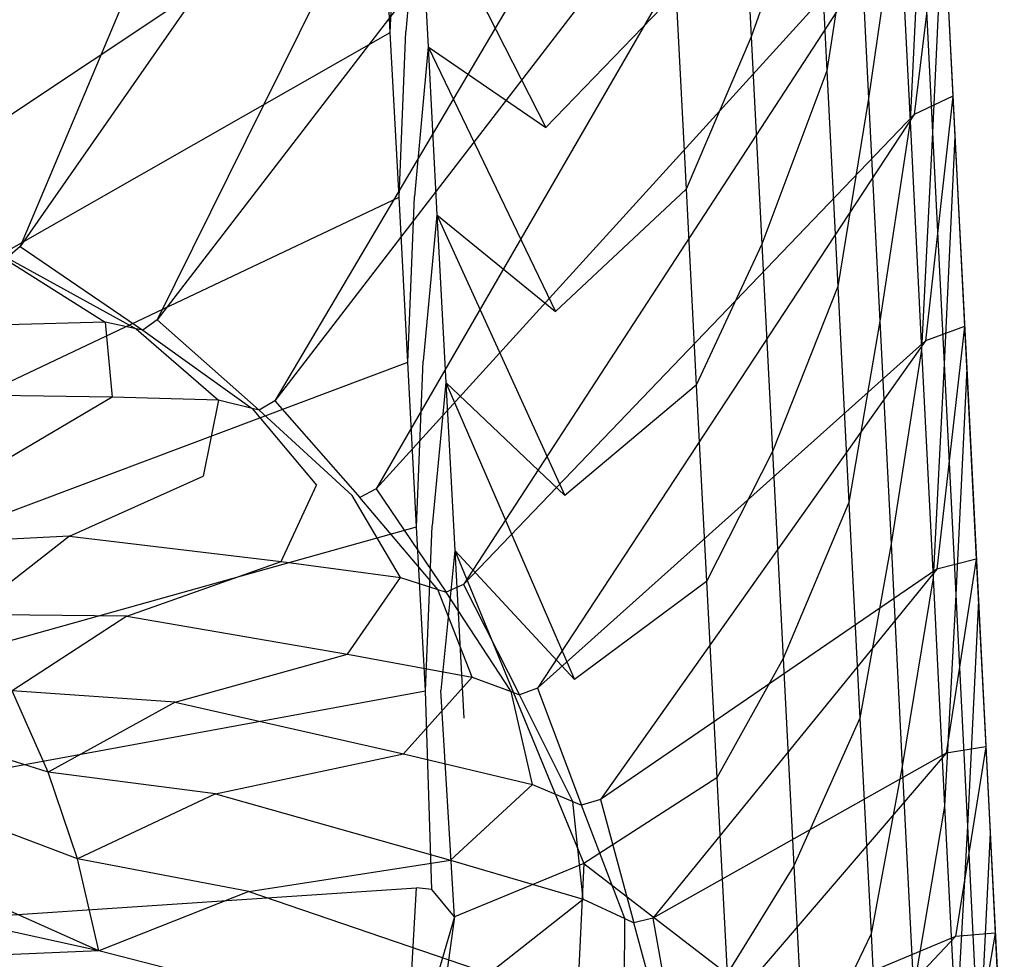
# Model space of a CAD drawing. Extents: x 0 to 0.55, y -0.45 to 0.
# Tile 32 of 33: x 0.43 to 0.549, y -0.212 to -0.099. Entities that reach past the tile are written whole.
import ezdxf

# ---------------------------------------------------------------- set-up
doc = ezdxf.new("R2010")
doc.units = 0
doc.layers.add('L0_WT_516055_0___REPLACEMTFOREM', color=7, linetype='CONTINUOUS')

msp = doc.modelspace()

# ---------------------------------------------------------------- linework, layer by layer
at = {"layer": 'L0_WT_516055_0___REPLACEMTFOREM', "color": 8}
for points, invisible_edges in [([(0.468823, -0.002028, 0.01), (0.272533, -0.183989, 0.01), (0.081177, -0.002028, 0.01), (0.468823, -0.002028, 0.01)], 13), ([(0.272533, -0.183989, 0.01), (0.468823, -0.002028, 0.01), (0.277467, -0.183989, 0.01), (0.272533, -0.183989, 0.01)], 14), ([(0.468823, -0.002028, 0.01), (0.280666, -0.184339, 0.01), (0.277467, -0.183989, 0.01), (0.468823, -0.002028, 0.01)], 13), ([(0.280666, -0.184339, 0.01), (0.468823, -0.002028, 0.01), (0.468879, -0.003506, 0.01), (0.280666, -0.184339, 0.01)], 14), ([(0.468879, -0.003506, 0.01), (0.283832, -0.185066, 0.01), (0.280666, -0.184339, 0.01), (0.468879, -0.003506, 0.01)], 13), ([(0.283832, -0.185066, 0.01), (0.468879, -0.003506, 0.01), (0.469329, -0.01551, 0.01), (0.283832, -0.185066, 0.01)], 14), ([(0.469329, -0.01551, 0.01), (0.286879, -0.18611, 0.01), (0.283832, -0.185066, 0.01), (0.469329, -0.01551, 0.01)], 13), ([(0.286879, -0.18611, 0.01), (0.469329, -0.01551, 0.01), (0.469441, -0.018478, 0.01), (0.286879, -0.18611, 0.01)], 14), ([(0.469441, -0.018478, 0.01), (0.289792, -0.187484, 0.01), (0.286879, -0.18611, 0.01), (0.469441, -0.018478, 0.01)], 13), ([(0.289792, -0.187484, 0.01), (0.469441, -0.018478, 0.01), (0.470502, -0.020635, 0.01), (0.289792, -0.187484, 0.01)], 14), ([(0.470502, -0.020635, 0.01), (0.292578, -0.189218, 0.01), (0.289792, -0.187484, 0.01), (0.470502, -0.020635, 0.01)], 13), ([(0.292578, -0.189218, 0.01), (0.470502, -0.020635, 0.01), (0.471563, -0.040521, 0.01), (0.292578, -0.189218, 0.01)], 14), ([(0.410769, -0.118423, 0.181068), (0.442683, -0.022493, 0.181068), (0.388478, -0.112516, 0.181068), (0.410769, -0.118423, 0.181068)], 13), ([(0.411517, -0.022493, 0.181068), (0.388478, -0.112516, 0.181068), (0.442683, -0.022493, 0.181068), (0.411517, -0.022493, 0.181068)], 14), ([(0.430044, -0.126002, 0.181068), (0.473746, -0.022493, 0.181068), (0.410769, -0.118423, 0.181068), (0.430044, -0.126002, 0.181068)], 13), ([(0.442683, -0.022493, 0.181068), (0.410769, -0.118423, 0.181068), (0.473746, -0.022493, 0.181068), (0.442683, -0.022493, 0.181068)], 14), ([(0.446578, -0.134829, 0.181068), (0.50228, -0.022493, 0.181068), (0.430044, -0.126002, 0.181068), (0.446578, -0.134829, 0.181068)], 13), ([(0.473746, -0.022493, 0.181068), (0.430044, -0.126002, 0.181068), (0.50228, -0.022493, 0.181068), (0.473746, -0.022493, 0.181068)], 14), ([(0.50228, -0.022493, 0.181068), (0.446578, -0.134829, 0.181068), (0.532677, -0.02305, 0.181068), (0.50228, -0.022493, 0.181068)], 10), ([(0.460788, -0.144605, 0.181068), (0.532677, -0.02305, 0.181068), (0.446578, -0.134829, 0.181068), (0.460788, -0.144605, 0.181068)], 13), ([(0.532677, -0.02305, 0.181068), (0.460788, -0.144605, 0.181068), (0.534857, -0.048402, 0.181068), (0.532677, -0.02305, 0.181068)], 14), ([(0.471563, -0.040521, 0.01), (0.295164, -0.191252, 0.01), (0.292578, -0.189218, 0.01), (0.471563, -0.040521, 0.01)], 13), ([(0.295164, -0.191252, 0.01), (0.471563, -0.040521, 0.01), (0.472623, -0.060406, 0.01), (0.295164, -0.191252, 0.01)], 14), ([(0.47304, -0.155245, 0.181068), (0.534857, -0.048402, 0.181068), (0.460788, -0.144605, 0.181068), (0.47304, -0.155245, 0.181068)], 13), ([(0.534857, -0.048402, 0.181068), (0.47304, -0.155245, 0.181068), (0.536717, -0.085193, 0.181068), (0.534857, -0.048402, 0.181068)], 14), ([(0.472623, -0.060406, 0.01), (0.297517, -0.193561, 0.01), (0.295164, -0.191252, 0.01), (0.472623, -0.060406, 0.01)], 13), ([(0.297517, -0.193561, 0.01), (0.472623, -0.060406, 0.01), (0.473684, -0.080292, 0.01), (0.297517, -0.193561, 0.01)], 14), ([(0.509215, -0.095376, 0.046), (0.517044, -0.07568, 0.064), (0.51833, -0.100696, 0.064), (0.509215, -0.095376, 0.046)], 13), ([(0.526111, -0.078758, 0.082), (0.51833, -0.100696, 0.064), (0.517044, -0.07568, 0.064), (0.526111, -0.078758, 0.082)], 14), ([(0.51833, -0.100696, 0.064), (0.526111, -0.078758, 0.082), (0.527446, -0.1048, 0.082), (0.51833, -0.100696, 0.064)], 13), ([(0.531114, -0.081267, 0.1), (0.527446, -0.1048, 0.082), (0.526111, -0.078758, 0.082), (0.531114, -0.081267, 0.1)], 14), ([(0.5415, -0.084687, 0.154), (0.541206, -0.078883, 0.177241), (0.542506, -0.104588, 0.177241), (0.5415, -0.084687, 0.154)], 13), ([(0.541391, -0.08254, 0.181068), (0.542506, -0.104588, 0.177241), (0.541206, -0.078883, 0.177241), (0.541391, -0.08254, 0.181068)], 14), ([(0.473684, -0.080292, 0.01), (0.299609, -0.196121, 0.01), (0.297517, -0.193561, 0.01), (0.473684, -0.080292, 0.01)], 13), ([(0.299609, -0.196121, 0.01), (0.473684, -0.080292, 0.01), (0.474744, -0.100177, 0.01), (0.299609, -0.196121, 0.01)], 14), ([(0.475548, -0.080174, 0.01), (0.474744, -0.100177, 0.01), (0.473684, -0.080292, 0.01), (0.475548, -0.080174, 0.01)], 13), ([(0.474744, -0.100177, 0.01), (0.475548, -0.080174, 0.01), (0.476609, -0.10006, 0.01), (0.474744, -0.100177, 0.01)], 14), ([(0.478229, -0.081651, 0.012866), (0.476609, -0.10006, 0.01), (0.475548, -0.080174, 0.01), (0.478229, -0.081651, 0.012866)], 14), ([(0.476609, -0.10006, 0.01), (0.478229, -0.081651, 0.012866), (0.479303, -0.101905, 0.012866), (0.476609, -0.10006, 0.01)], 13), ([(0.478229, -0.081651, 0.012866), (0.493531, -0.111651, 0.028), (0.479303, -0.101905, 0.012866), (0.478229, -0.081651, 0.012866)], 14), ([(0.478229, -0.081651, 0.012866), (0.492382, -0.089447, 0.028), (0.493531, -0.111651, 0.028), (0.478229, -0.081651, 0.012866)], 14), ([(0.527446, -0.1048, 0.082), (0.531114, -0.081267, 0.1), (0.532476, -0.108145, 0.1), (0.527446, -0.1048, 0.082)], 13), ([(0.536118, -0.083319, 0.118), (0.532476, -0.108145, 0.1), (0.531114, -0.081267, 0.1), (0.536118, -0.083319, 0.118)], 14), ([(0.537975, -0.110065, 0.181068), (0.541391, -0.08254, 0.181068), (0.536717, -0.085193, 0.181068), (0.537975, -0.110065, 0.181068)], 13), ([(0.541391, -0.08254, 0.181068), (0.537975, -0.110065, 0.181068), (0.542672, -0.107865, 0.181068), (0.541391, -0.08254, 0.181068)], 14), ([(0.542506, -0.104588, 0.177241), (0.541391, -0.08254, 0.181068), (0.542672, -0.107865, 0.181068), (0.542506, -0.104588, 0.177241)], 13), ([(0.532476, -0.108145, 0.1), (0.536118, -0.083319, 0.118), (0.537506, -0.110881, 0.118), (0.532476, -0.108145, 0.1)], 13), ([(0.538809, -0.084345, 0.136), (0.537506, -0.110881, 0.118), (0.536118, -0.083319, 0.118), (0.538809, -0.084345, 0.136)], 14), ([(0.537506, -0.110881, 0.118), (0.538809, -0.084345, 0.136), (0.540211, -0.112249, 0.136), (0.537506, -0.110881, 0.118)], 13), ([(0.5415, -0.084687, 0.154), (0.540211, -0.112249, 0.136), (0.538809, -0.084345, 0.136), (0.5415, -0.084687, 0.154)], 14), ([(0.48357, -0.166789, 0.181068), (0.536717, -0.085193, 0.181068), (0.47304, -0.155245, 0.181068), (0.48357, -0.166789, 0.181068)], 13), ([(0.536717, -0.085193, 0.181068), (0.48357, -0.166789, 0.181068), (0.537975, -0.110065, 0.181068), (0.536717, -0.085193, 0.181068)], 14), ([(0.540211, -0.112249, 0.136), (0.5415, -0.084687, 0.154), (0.542916, -0.112705, 0.154), (0.540211, -0.112249, 0.136)], 13), ([(0.542506, -0.104588, 0.177241), (0.542916, -0.112705, 0.154), (0.5415, -0.084687, 0.154), (0.542506, -0.104588, 0.177241)], 14), ([(0.509215, -0.095376, 0.046), (0.493531, -0.111651, 0.028), (0.492382, -0.089447, 0.028), (0.509215, -0.095376, 0.046)], 14), ([(0.493531, -0.111651, 0.028), (0.509215, -0.095376, 0.046), (0.510454, -0.119061, 0.046), (0.493531, -0.111651, 0.028)], 13), ([(0.51833, -0.100696, 0.064), (0.510454, -0.119061, 0.046), (0.509215, -0.095376, 0.046), (0.51833, -0.100696, 0.064)], 14), ([(0.474744, -0.100177, 0.01), (0.301412, -0.1989, 0.01), (0.299609, -0.196121, 0.01), (0.474744, -0.100177, 0.01)], 13), ([(0.301412, -0.1989, 0.01), (0.474744, -0.100177, 0.01), (0.475805, -0.120062, 0.01), (0.301412, -0.1989, 0.01)], 14), ([(0.476609, -0.10006, 0.01), (0.475805, -0.120062, 0.01), (0.474744, -0.100177, 0.01), (0.476609, -0.10006, 0.01)], 13), ([(0.475805, -0.120062, 0.01), (0.476609, -0.10006, 0.01), (0.477669, -0.119945, 0.01), (0.475805, -0.120062, 0.01)], 14), ([(0.479303, -0.101905, 0.012866), (0.477669, -0.119945, 0.01), (0.476609, -0.10006, 0.01), (0.479303, -0.101905, 0.012866)], 14), ([(0.510454, -0.119061, 0.046), (0.51833, -0.100696, 0.064), (0.519617, -0.125712, 0.064), (0.510454, -0.119061, 0.046)], 13), ([(0.527446, -0.1048, 0.082), (0.519617, -0.125712, 0.064), (0.51833, -0.100696, 0.064), (0.527446, -0.1048, 0.082)], 14), ([(0.477669, -0.119945, 0.01), (0.479303, -0.101905, 0.012866), (0.480378, -0.12216, 0.012866), (0.477669, -0.119945, 0.01)], 13), ([(0.479303, -0.101905, 0.012866), (0.494681, -0.133854, 0.028), (0.480378, -0.12216, 0.012866), (0.479303, -0.101905, 0.012866)], 14), ([(0.479303, -0.101905, 0.012866), (0.493531, -0.111651, 0.028), (0.494681, -0.133854, 0.028), (0.479303, -0.101905, 0.012866)], 14), ([(0.542916, -0.112705, 0.154), (0.542506, -0.104588, 0.177241), (0.543913, -0.132417, 0.177241), (0.542916, -0.112705, 0.154)], 13), ([(0.542672, -0.107865, 0.181068), (0.543913, -0.132417, 0.177241), (0.542506, -0.104588, 0.177241), (0.542672, -0.107865, 0.181068)], 14), ([(0.519617, -0.125712, 0.064), (0.527446, -0.1048, 0.082), (0.528781, -0.130842, 0.082), (0.519617, -0.125712, 0.064)], 13), ([(0.532476, -0.108145, 0.1), (0.528781, -0.130842, 0.082), (0.527446, -0.1048, 0.082), (0.532476, -0.108145, 0.1)], 14), ([(0.528781, -0.130842, 0.082), (0.532476, -0.108145, 0.1), (0.533837, -0.135023, 0.1), (0.528781, -0.130842, 0.082)], 13), ([(0.537506, -0.110881, 0.118), (0.533837, -0.135023, 0.1), (0.532476, -0.108145, 0.1), (0.537506, -0.110881, 0.118)], 14), ([(0.539355, -0.137367, 0.181068), (0.542672, -0.107865, 0.181068), (0.537975, -0.110065, 0.181068), (0.539355, -0.137367, 0.181068)], 13), ([(0.542672, -0.107865, 0.181068), (0.539355, -0.137367, 0.181068), (0.544077, -0.135663, 0.181068), (0.542672, -0.107865, 0.181068)], 14), ([(0.543913, -0.132417, 0.177241), (0.542672, -0.107865, 0.181068), (0.544077, -0.135663, 0.181068), (0.543913, -0.132417, 0.177241)], 13), ([(0.492535, -0.179288, 0.181068), (0.537975, -0.110065, 0.181068), (0.48357, -0.166789, 0.181068), (0.492535, -0.179288, 0.181068)], 13), ([(0.537975, -0.110065, 0.181068), (0.492535, -0.179288, 0.181068), (0.539355, -0.137367, 0.181068), (0.537975, -0.110065, 0.181068)], 14), ([(0.510454, -0.119061, 0.046), (0.494681, -0.133854, 0.028), (0.493531, -0.111651, 0.028), (0.510454, -0.119061, 0.046)], 14), ([(0.533837, -0.135023, 0.1), (0.537506, -0.110881, 0.118), (0.538894, -0.138443, 0.118), (0.533837, -0.135023, 0.1)], 13), ([(0.540211, -0.112249, 0.136), (0.538894, -0.138443, 0.118), (0.537506, -0.110881, 0.118), (0.540211, -0.112249, 0.136)], 14), ([(0.538894, -0.138443, 0.118), (0.540211, -0.112249, 0.136), (0.541614, -0.140153, 0.136), (0.538894, -0.138443, 0.118)], 13), ([(0.542916, -0.112705, 0.154), (0.541614, -0.140153, 0.136), (0.540211, -0.112249, 0.136), (0.542916, -0.112705, 0.154)], 14), ([(0.541614, -0.140153, 0.136), (0.542916, -0.112705, 0.154), (0.544333, -0.140723, 0.154), (0.541614, -0.140153, 0.136)], 13), ([(0.543913, -0.132417, 0.177241), (0.544333, -0.140723, 0.154), (0.542916, -0.112705, 0.154), (0.543913, -0.132417, 0.177241)], 14), ([(0.410769, -0.118423, 0.181068), (0.428488, -0.12735, 0.181068), (0.430044, -0.126002, 0.181068), (0.410769, -0.118423, 0.181068)], 14), ([(0.475805, -0.120062, 0.01), (0.302904, -0.201867, 0.01), (0.301412, -0.1989, 0.01), (0.475805, -0.120062, 0.01)], 13), ([(0.302904, -0.201867, 0.01), (0.475805, -0.120062, 0.01), (0.476865, -0.139948, 0.01), (0.302904, -0.201867, 0.01)], 14), ([(0.477669, -0.119945, 0.01), (0.476865, -0.139948, 0.01), (0.475805, -0.120062, 0.01), (0.477669, -0.119945, 0.01)], 13), ([(0.476865, -0.139948, 0.01), (0.477669, -0.119945, 0.01), (0.47873, -0.13983, 0.01), (0.476865, -0.139948, 0.01)], 14), ([(0.480378, -0.12216, 0.012866), (0.47873, -0.13983, 0.01), (0.477669, -0.119945, 0.01), (0.480378, -0.12216, 0.012866)], 14), ([(0.494681, -0.133854, 0.028), (0.510454, -0.119061, 0.046), (0.511692, -0.142747, 0.046), (0.494681, -0.133854, 0.028)], 13), ([(0.519617, -0.125712, 0.064), (0.511692, -0.142747, 0.046), (0.510454, -0.119061, 0.046), (0.519617, -0.125712, 0.064)], 14), ([(0.47873, -0.13983, 0.01), (0.480378, -0.12216, 0.012866), (0.481453, -0.142414, 0.012866), (0.47873, -0.13983, 0.01)], 13), ([(0.480378, -0.12216, 0.012866), (0.49583, -0.156058, 0.028), (0.481453, -0.142414, 0.012866), (0.480378, -0.12216, 0.012866)], 14), ([(0.480378, -0.12216, 0.012866), (0.494681, -0.133854, 0.028), (0.49583, -0.156058, 0.028), (0.480378, -0.12216, 0.012866)], 14), ([(0.444856, -0.136088, 0.181068), (0.430044, -0.126002, 0.181068), (0.428488, -0.12735, 0.181068), (0.444856, -0.136088, 0.181068)], 13), ([(0.430044, -0.126002, 0.181068), (0.444856, -0.136088, 0.181068), (0.446578, -0.134829, 0.181068), (0.430044, -0.126002, 0.181068)], 14), ([(0.511692, -0.142747, 0.046), (0.519617, -0.125712, 0.064), (0.520904, -0.150728, 0.064), (0.511692, -0.142747, 0.046)], 13), ([(0.528781, -0.130842, 0.082), (0.520904, -0.150728, 0.064), (0.519617, -0.125712, 0.064), (0.528781, -0.130842, 0.082)], 14), ([(0.424396, -0.12663, 0.1575), (0.428463, -0.13544, 0.125), (0.440328, -0.135135, 0.1575), (0.424396, -0.12663, 0.1575)], 14), ([(0.440328, -0.135135, 0.1575), (0.42776, -0.127222, 0.175286), (0.424396, -0.12663, 0.1575), (0.440328, -0.135135, 0.1575)], 13), ([(0.42776, -0.127222, 0.175286), (0.440328, -0.135135, 0.1575), (0.444051, -0.135919, 0.175286), (0.42776, -0.127222, 0.175286)], 14), ([(0.444051, -0.135919, 0.175286), (0.428488, -0.12735, 0.181068), (0.42776, -0.127222, 0.175286), (0.444051, -0.135919, 0.175286)], 13), ([(0.428488, -0.12735, 0.181068), (0.444051, -0.135919, 0.175286), (0.444856, -0.136088, 0.181068), (0.428488, -0.12735, 0.181068)], 14), ([(0.520904, -0.150728, 0.064), (0.528781, -0.130842, 0.082), (0.530116, -0.156884, 0.082), (0.520904, -0.150728, 0.064)], 13), ([(0.533837, -0.135023, 0.1), (0.530116, -0.156884, 0.082), (0.528781, -0.130842, 0.082), (0.533837, -0.135023, 0.1)], 14), ([(0.544333, -0.140723, 0.154), (0.543913, -0.132417, 0.177241), (0.545333, -0.160496, 0.177241), (0.544333, -0.140723, 0.154)], 13), ([(0.544077, -0.135663, 0.181068), (0.545333, -0.160496, 0.177241), (0.543913, -0.132417, 0.177241), (0.544077, -0.135663, 0.181068)], 14), ([(0.511692, -0.142747, 0.046), (0.49583, -0.156058, 0.028), (0.494681, -0.133854, 0.028), (0.511692, -0.142747, 0.046)], 14), ([(0.428463, -0.13544, 0.125), (0.418409, -0.143833, 0.0925), (0.441173, -0.144184, 0.125), (0.428463, -0.13544, 0.125)], 14), ([(0.441173, -0.144184, 0.125), (0.440328, -0.135135, 0.1575), (0.428463, -0.13544, 0.125), (0.441173, -0.144184, 0.125)], 13), ([(0.440328, -0.135135, 0.1575), (0.441173, -0.144184, 0.125), (0.45402, -0.144555, 0.1575), (0.440328, -0.135135, 0.1575)], 14), ([(0.45402, -0.144555, 0.1575), (0.444051, -0.135919, 0.175286), (0.440328, -0.135135, 0.1575), (0.45402, -0.144555, 0.1575)], 13), ([(0.458923, -0.145767, 0.181068), (0.446578, -0.134829, 0.181068), (0.444856, -0.136088, 0.181068), (0.458923, -0.145767, 0.181068)], 13), ([(0.446578, -0.134829, 0.181068), (0.458923, -0.145767, 0.181068), (0.460788, -0.144605, 0.181068), (0.446578, -0.134829, 0.181068)], 14), ([(0.530116, -0.156884, 0.082), (0.533837, -0.135023, 0.1), (0.535199, -0.161901, 0.1), (0.530116, -0.156884, 0.082)], 13), ([(0.538894, -0.138443, 0.118), (0.535199, -0.161901, 0.1), (0.533837, -0.135023, 0.1), (0.538894, -0.138443, 0.118)], 14), ([(0.444051, -0.135919, 0.175286), (0.45402, -0.144555, 0.1575), (0.458051, -0.145552, 0.175286), (0.444051, -0.135919, 0.175286)], 14), ([(0.458051, -0.145552, 0.175286), (0.444856, -0.136088, 0.181068), (0.444051, -0.135919, 0.175286), (0.458051, -0.145552, 0.175286)], 13), ([(0.444856, -0.136088, 0.181068), (0.458051, -0.145552, 0.175286), (0.458923, -0.145767, 0.181068), (0.444856, -0.136088, 0.181068)], 14), ([(0.54075, -0.164954, 0.181068), (0.544077, -0.135663, 0.181068), (0.539355, -0.137367, 0.181068), (0.54075, -0.164954, 0.181068)], 13), ([(0.544077, -0.135663, 0.181068), (0.54075, -0.164954, 0.181068), (0.545498, -0.163752, 0.181068), (0.544077, -0.135663, 0.181068)], 14), ([(0.545333, -0.160496, 0.177241), (0.544077, -0.135663, 0.181068), (0.545498, -0.163752, 0.181068), (0.545333, -0.160496, 0.177241)], 13), ([(0.500103, -0.192732, 0.181068), (0.539355, -0.137367, 0.181068), (0.492535, -0.179288, 0.181068), (0.500103, -0.192732, 0.181068)], 13), ([(0.539355, -0.137367, 0.181068), (0.500103, -0.192732, 0.181068), (0.54075, -0.164954, 0.181068), (0.539355, -0.137367, 0.181068)], 14), ([(0.535199, -0.161901, 0.1), (0.538894, -0.138443, 0.118), (0.540282, -0.166005, 0.118), (0.535199, -0.161901, 0.1)], 13), ([(0.541614, -0.140153, 0.136), (0.540282, -0.166005, 0.118), (0.538894, -0.138443, 0.118), (0.541614, -0.140153, 0.136)], 14), ([(0.476865, -0.139948, 0.01), (0.304065, -0.204985, 0.01), (0.302904, -0.201867, 0.01), (0.476865, -0.139948, 0.01)], 13), ([(0.304065, -0.204985, 0.01), (0.476865, -0.139948, 0.01), (0.477926, -0.159833, 0.01), (0.304065, -0.204985, 0.01)], 14), ([(0.47873, -0.13983, 0.01), (0.477926, -0.159833, 0.01), (0.476865, -0.139948, 0.01), (0.47873, -0.13983, 0.01)], 13), ([(0.477926, -0.159833, 0.01), (0.47873, -0.13983, 0.01), (0.47979, -0.159716, 0.01), (0.477926, -0.159833, 0.01)], 14), ([(0.481453, -0.142414, 0.012866), (0.47979, -0.159716, 0.01), (0.47873, -0.13983, 0.01), (0.481453, -0.142414, 0.012866)], 14), ([(0.540282, -0.166005, 0.118), (0.541614, -0.140153, 0.136), (0.543016, -0.168057, 0.136), (0.540282, -0.166005, 0.118)], 13), ([(0.544333, -0.140723, 0.154), (0.543016, -0.168057, 0.136), (0.541614, -0.140153, 0.136), (0.544333, -0.140723, 0.154)], 14), ([(0.543016, -0.168057, 0.136), (0.544333, -0.140723, 0.154), (0.54575, -0.168741, 0.154), (0.543016, -0.168057, 0.136)], 13), ([(0.545333, -0.160496, 0.177241), (0.54575, -0.168741, 0.154), (0.544333, -0.140723, 0.154), (0.545333, -0.160496, 0.177241)], 14), ([(0.47979, -0.159716, 0.01), (0.481453, -0.142414, 0.012866), (0.482527, -0.162669, 0.012866), (0.47979, -0.159716, 0.01)], 13), ([(0.481453, -0.142414, 0.012866), (0.49698, -0.178261, 0.028), (0.482527, -0.162669, 0.012866), (0.481453, -0.142414, 0.012866)], 14), ([(0.481453, -0.142414, 0.012866), (0.49583, -0.156058, 0.028), (0.49698, -0.178261, 0.028), (0.481453, -0.142414, 0.012866)], 14), ([(0.427866, -0.152045, 0.0925), (0.441173, -0.144184, 0.125), (0.418409, -0.143833, 0.0925), (0.427866, -0.152045, 0.0925)], 13), ([(0.49583, -0.156058, 0.028), (0.511692, -0.142747, 0.046), (0.512931, -0.166433, 0.046), (0.49583, -0.156058, 0.028)], 13), ([(0.520904, -0.150728, 0.064), (0.512931, -0.166433, 0.046), (0.511692, -0.142747, 0.046), (0.520904, -0.150728, 0.064)], 14), ([(0.441173, -0.144184, 0.125), (0.427866, -0.152045, 0.0925), (0.452131, -0.1537, 0.125), (0.441173, -0.144184, 0.125)], 14), ([(0.452131, -0.1537, 0.125), (0.45402, -0.144555, 0.1575), (0.441173, -0.144184, 0.125), (0.452131, -0.1537, 0.125)], 13), ([(0.45402, -0.144555, 0.1575), (0.452131, -0.1537, 0.125), (0.465826, -0.154807, 0.1575), (0.45402, -0.144555, 0.1575)], 14), ([(0.465826, -0.154807, 0.1575), (0.458051, -0.145552, 0.175286), (0.45402, -0.144555, 0.1575), (0.465826, -0.154807, 0.1575)], 13), ([(0.471052, -0.156299, 0.181068), (0.460788, -0.144605, 0.181068), (0.458923, -0.145767, 0.181068), (0.471052, -0.156299, 0.181068)], 13), ([(0.460788, -0.144605, 0.181068), (0.471052, -0.156299, 0.181068), (0.47304, -0.155245, 0.181068), (0.460788, -0.144605, 0.181068)], 14), ([(0.458051, -0.145552, 0.175286), (0.465826, -0.154807, 0.1575), (0.470123, -0.156034, 0.175286), (0.458051, -0.145552, 0.175286)], 14), ([(0.470123, -0.156034, 0.175286), (0.458923, -0.145767, 0.181068), (0.458051, -0.145552, 0.175286), (0.470123, -0.156034, 0.175286)], 13), ([(0.458923, -0.145767, 0.181068), (0.470123, -0.156034, 0.175286), (0.471052, -0.156299, 0.181068), (0.458923, -0.145767, 0.181068)], 14), ([(0.512931, -0.166433, 0.046), (0.520904, -0.150728, 0.064), (0.522191, -0.175743, 0.064), (0.512931, -0.166433, 0.046)], 13), ([(0.530116, -0.156884, 0.082), (0.522191, -0.175743, 0.064), (0.520904, -0.150728, 0.064), (0.530116, -0.156884, 0.082)], 14), ([(0.427866, -0.152045, 0.0925), (0.417771, -0.161865, 0.07625), (0.435995, -0.160957, 0.0925), (0.427866, -0.152045, 0.0925)], 14), ([(0.435995, -0.160957, 0.0925), (0.452131, -0.1537, 0.125), (0.427866, -0.152045, 0.0925), (0.435995, -0.160957, 0.0925)], 14), ([(0.452131, -0.1537, 0.125), (0.435995, -0.160957, 0.0925), (0.46155, -0.164026, 0.125), (0.452131, -0.1537, 0.125)], 13), ([(0.46155, -0.164026, 0.125), (0.465826, -0.154807, 0.1575), (0.452131, -0.1537, 0.125), (0.46155, -0.164026, 0.125)], 14), ([(0.465826, -0.154807, 0.1575), (0.46155, -0.164026, 0.125), (0.475973, -0.165931, 0.1575), (0.465826, -0.154807, 0.1575)], 13), ([(0.475973, -0.165931, 0.1575), (0.470123, -0.156034, 0.175286), (0.465826, -0.154807, 0.1575), (0.475973, -0.165931, 0.1575)], 14), ([(0.481477, -0.167728, 0.181068), (0.47304, -0.155245, 0.181068), (0.471052, -0.156299, 0.181068), (0.481477, -0.167728, 0.181068)], 13), ([(0.47304, -0.155245, 0.181068), (0.481477, -0.167728, 0.181068), (0.48357, -0.166789, 0.181068), (0.47304, -0.155245, 0.181068)], 14), ([(0.470123, -0.156034, 0.175286), (0.475973, -0.165931, 0.1575), (0.480498, -0.167408, 0.175286), (0.470123, -0.156034, 0.175286)], 13), ([(0.480498, -0.167408, 0.175286), (0.471052, -0.156299, 0.181068), (0.470123, -0.156034, 0.175286), (0.480498, -0.167408, 0.175286)], 14), ([(0.471052, -0.156299, 0.181068), (0.480498, -0.167408, 0.175286), (0.481477, -0.167728, 0.181068), (0.471052, -0.156299, 0.181068)], 13), ([(0.512931, -0.166433, 0.046), (0.49698, -0.178261, 0.028), (0.49583, -0.156058, 0.028), (0.512931, -0.166433, 0.046)], 14), ([(0.522191, -0.175743, 0.064), (0.530116, -0.156884, 0.082), (0.531451, -0.182926, 0.082), (0.522191, -0.175743, 0.064)], 13), ([(0.535199, -0.161901, 0.1), (0.531451, -0.182926, 0.082), (0.530116, -0.156884, 0.082), (0.535199, -0.161901, 0.1)], 14), ([(0.477926, -0.159833, 0.01), (0.304879, -0.208215, 0.01), (0.304065, -0.204985, 0.01), (0.477926, -0.159833, 0.01)], 13), ([(0.304879, -0.208215, 0.01), (0.477926, -0.159833, 0.01), (0.47898, -0.17961, 0.01), (0.304879, -0.208215, 0.01)], 14), ([(0.47979, -0.159716, 0.01), (0.47898, -0.17961, 0.01), (0.477926, -0.159833, 0.01), (0.47979, -0.159716, 0.01)], 13), ([(0.47898, -0.17961, 0.01), (0.47979, -0.159716, 0.01), (0.480851, -0.179601, 0.01), (0.47898, -0.17961, 0.01)], 14), ([(0.482527, -0.162669, 0.012866), (0.480851, -0.179601, 0.01), (0.47979, -0.159716, 0.01), (0.482527, -0.162669, 0.012866)], 14), ([(0.423908, -0.170421, 0.07625), (0.435995, -0.160957, 0.0925), (0.417771, -0.161865, 0.07625), (0.423908, -0.170421, 0.07625)], 13), ([(0.435995, -0.160957, 0.0925), (0.423908, -0.170421, 0.07625), (0.442915, -0.170605, 0.0925), (0.435995, -0.160957, 0.0925)], 14), ([(0.442915, -0.170605, 0.0925), (0.46155, -0.164026, 0.125), (0.435995, -0.160957, 0.0925), (0.442915, -0.170605, 0.0925)], 14), ([(0.54575, -0.168741, 0.154), (0.545333, -0.160496, 0.177241), (0.546515, -0.183877, 0.177241), (0.54575, -0.168741, 0.154)], 13), ([(0.545498, -0.163752, 0.181068), (0.546515, -0.183877, 0.177241), (0.545333, -0.160496, 0.177241), (0.545498, -0.163752, 0.181068)], 14), ([(0.480851, -0.179601, 0.01), (0.482527, -0.162669, 0.012866), (0.483602, -0.182923, 0.012866), (0.480851, -0.179601, 0.01)], 13), ([(0.482527, -0.162669, 0.012866), (0.498129, -0.200465, 0.028), (0.483602, -0.182923, 0.012866), (0.482527, -0.162669, 0.012866)], 14), ([(0.482527, -0.162669, 0.012866), (0.49698, -0.178261, 0.028), (0.498129, -0.200465, 0.028), (0.482527, -0.162669, 0.012866)], 14), ([(0.531451, -0.182926, 0.082), (0.535199, -0.161901, 0.1), (0.536561, -0.188779, 0.1), (0.531451, -0.182926, 0.082)], 13), ([(0.540282, -0.166005, 0.118), (0.536561, -0.188779, 0.1), (0.535199, -0.161901, 0.1), (0.540282, -0.166005, 0.118)], 14), ([(0.46155, -0.164026, 0.125), (0.442915, -0.170605, 0.0925), (0.469568, -0.175205, 0.125), (0.46155, -0.164026, 0.125)], 13), ([(0.469568, -0.175205, 0.125), (0.475973, -0.165931, 0.1575), (0.46155, -0.164026, 0.125), (0.469568, -0.175205, 0.125)], 14), ([(0.541873, -0.187168, 0.181068), (0.545498, -0.163752, 0.181068), (0.54075, -0.164954, 0.181068), (0.541873, -0.187168, 0.181068)], 13), ([(0.545498, -0.163752, 0.181068), (0.541873, -0.187168, 0.181068), (0.546641, -0.18637, 0.181068), (0.545498, -0.163752, 0.181068)], 14), ([(0.546515, -0.183877, 0.177241), (0.545498, -0.163752, 0.181068), (0.546641, -0.18637, 0.181068), (0.546515, -0.183877, 0.177241)], 13), ([(0.506453, -0.207083, 0.181068), (0.54075, -0.164954, 0.181068), (0.500103, -0.192732, 0.181068), (0.506453, -0.207083, 0.181068)], 13), ([(0.54075, -0.164954, 0.181068), (0.506453, -0.207083, 0.181068), (0.541873, -0.187168, 0.181068), (0.54075, -0.164954, 0.181068)], 14), ([(0.475973, -0.165931, 0.1575), (0.469568, -0.175205, 0.125), (0.484611, -0.177975, 0.1575), (0.475973, -0.165931, 0.1575)], 13), ([(0.484611, -0.177975, 0.1575), (0.480498, -0.167408, 0.175286), (0.475973, -0.165931, 0.1575), (0.484611, -0.177975, 0.1575)], 14), ([(0.536561, -0.188779, 0.1), (0.540282, -0.166005, 0.118), (0.54167, -0.193567, 0.118), (0.536561, -0.188779, 0.1)], 13), ([(0.543016, -0.168057, 0.136), (0.54167, -0.193567, 0.118), (0.540282, -0.166005, 0.118), (0.543016, -0.168057, 0.136)], 14), ([(0.480498, -0.167408, 0.175286), (0.484611, -0.177975, 0.1575), (0.489331, -0.179724, 0.175286), (0.480498, -0.167408, 0.175286)], 13), ([(0.489331, -0.179724, 0.175286), (0.481477, -0.167728, 0.181068), (0.480498, -0.167408, 0.175286), (0.489331, -0.179724, 0.175286)], 14), ([(0.490352, -0.180102, 0.181068), (0.48357, -0.166789, 0.181068), (0.481477, -0.167728, 0.181068), (0.490352, -0.180102, 0.181068)], 13), ([(0.48357, -0.166789, 0.181068), (0.490352, -0.180102, 0.181068), (0.492535, -0.179288, 0.181068), (0.48357, -0.166789, 0.181068)], 14), ([(0.49698, -0.178261, 0.028), (0.512931, -0.166433, 0.046), (0.514169, -0.190118, 0.046), (0.49698, -0.178261, 0.028)], 13), ([(0.522191, -0.175743, 0.064), (0.514169, -0.190118, 0.046), (0.512931, -0.166433, 0.046), (0.522191, -0.175743, 0.064)], 14), ([(0.481477, -0.167728, 0.181068), (0.489331, -0.179724, 0.175286), (0.490352, -0.180102, 0.181068), (0.481477, -0.167728, 0.181068)], 13), ([(0.54167, -0.193567, 0.118), (0.543016, -0.168057, 0.136), (0.544419, -0.195961, 0.136), (0.54167, -0.193567, 0.118)], 13), ([(0.54575, -0.168741, 0.154), (0.544419, -0.195961, 0.136), (0.543016, -0.168057, 0.136), (0.54575, -0.168741, 0.154)], 14), ([(0.544419, -0.195961, 0.136), (0.54575, -0.168741, 0.154), (0.547167, -0.196759, 0.154), (0.544419, -0.195961, 0.136)], 13), ([(0.546515, -0.183877, 0.177241), (0.547167, -0.196759, 0.154), (0.54575, -0.168741, 0.154), (0.546515, -0.183877, 0.177241)], 14), ([(0.429088, -0.179623, 0.07625), (0.442915, -0.170605, 0.0925), (0.423908, -0.170421, 0.07625), (0.429088, -0.179623, 0.07625)], 13), ([(0.442915, -0.170605, 0.0925), (0.429088, -0.179623, 0.07625), (0.448757, -0.180981, 0.0925), (0.442915, -0.170605, 0.0925)], 14), ([(0.448757, -0.180981, 0.0925), (0.469568, -0.175205, 0.125), (0.442915, -0.170605, 0.0925), (0.448757, -0.180981, 0.0925)], 14), ([(0.469568, -0.175205, 0.125), (0.448757, -0.180981, 0.0925), (0.476337, -0.187229, 0.125), (0.469568, -0.175205, 0.125)], 13), ([(0.476337, -0.187229, 0.125), (0.484611, -0.177975, 0.1575), (0.469568, -0.175205, 0.125), (0.476337, -0.187229, 0.125)], 14), ([(0.514169, -0.190118, 0.046), (0.522191, -0.175743, 0.064), (0.523477, -0.200759, 0.064), (0.514169, -0.190118, 0.046)], 13), ([(0.531451, -0.182926, 0.082), (0.523477, -0.200759, 0.064), (0.522191, -0.175743, 0.064), (0.531451, -0.182926, 0.082)], 14), ([(0.433435, -0.189447, 0.07625), (0.429088, -0.179623, 0.07625), (0.395065, -0.17743, 0.06), (0.433435, -0.189447, 0.07625)], 14), ([(0.433435, -0.189447, 0.07625), (0.395065, -0.17743, 0.06), (0.398452, -0.185413, 0.06), (0.433435, -0.189447, 0.07625)], 14), ([(0.484611, -0.177975, 0.1575), (0.476337, -0.187229, 0.125), (0.491904, -0.190929, 0.1575), (0.484611, -0.177975, 0.1575)], 13), ([(0.491904, -0.190929, 0.1575), (0.489331, -0.179724, 0.175286), (0.484611, -0.177975, 0.1575), (0.491904, -0.190929, 0.1575)], 14), ([(0.514169, -0.190118, 0.046), (0.498129, -0.200465, 0.028), (0.49698, -0.178261, 0.028), (0.514169, -0.190118, 0.046)], 14), ([(0.497844, -0.19341, 0.181068), (0.492535, -0.179288, 0.181068), (0.490352, -0.180102, 0.181068), (0.497844, -0.19341, 0.181068)], 13), ([(0.492535, -0.179288, 0.181068), (0.497844, -0.19341, 0.181068), (0.500103, -0.192732, 0.181068), (0.492535, -0.179288, 0.181068)], 14), ([(0.47898, -0.17961, 0.01), (0.305336, -0.211543, 0.01), (0.304879, -0.208215, 0.01), (0.47898, -0.17961, 0.01)], 13), ([(0.305336, -0.211543, 0.01), (0.47898, -0.17961, 0.01), (0.477906, -0.203389, 0.01), (0.305336, -0.211543, 0.01)], 14), ([(0.433435, -0.189447, 0.07625), (0.448757, -0.180981, 0.0925), (0.429088, -0.179623, 0.07625), (0.433435, -0.189447, 0.07625)], 13), ([(0.47898, -0.17961, 0.01), (0.479767, -0.203589, 0.01), (0.477906, -0.203389, 0.01), (0.47898, -0.17961, 0.01)], 13), ([(0.479767, -0.203589, 0.01), (0.47898, -0.17961, 0.01), (0.480851, -0.179601, 0.01), (0.479767, -0.203589, 0.01)], 14), ([(0.480851, -0.179601, 0.01), (0.482504, -0.206911, 0.012866), (0.479767, -0.203589, 0.01), (0.480851, -0.179601, 0.01)], 13), ([(0.482504, -0.206911, 0.012866), (0.480851, -0.179601, 0.01), (0.483602, -0.182923, 0.012866), (0.482504, -0.206911, 0.012866)], 14), ([(0.489331, -0.179724, 0.175286), (0.491904, -0.190929, 0.1575), (0.496787, -0.192969, 0.175286), (0.489331, -0.179724, 0.175286)], 13), ([(0.496787, -0.192969, 0.175286), (0.490352, -0.180102, 0.181068), (0.489331, -0.179724, 0.175286), (0.496787, -0.192969, 0.175286)], 14), ([(0.490352, -0.180102, 0.181068), (0.496787, -0.192969, 0.175286), (0.497844, -0.19341, 0.181068), (0.490352, -0.180102, 0.181068)], 13), ([(0.448757, -0.180981, 0.0925), (0.433435, -0.189447, 0.07625), (0.453658, -0.192059, 0.0925), (0.448757, -0.180981, 0.0925)], 14), ([(0.453658, -0.192059, 0.0925), (0.476337, -0.187229, 0.125), (0.448757, -0.180981, 0.0925), (0.453658, -0.192059, 0.0925)], 14), ([(0.498129, -0.200465, 0.028), (0.482504, -0.206911, 0.012866), (0.483602, -0.182923, 0.012866), (0.498129, -0.200465, 0.028)], 14), ([(0.523477, -0.200759, 0.064), (0.531451, -0.182926, 0.082), (0.532785, -0.208968, 0.082), (0.523477, -0.200759, 0.064)], 13), ([(0.536561, -0.188779, 0.1), (0.532785, -0.208968, 0.082), (0.531451, -0.182926, 0.082), (0.536561, -0.188779, 0.1)], 14), ([(0.547167, -0.196759, 0.154), (0.546515, -0.183877, 0.177241), (0.547692, -0.207159, 0.177241), (0.547167, -0.196759, 0.154)], 13), ([(0.546641, -0.18637, 0.181068), (0.547692, -0.207159, 0.177241), (0.546515, -0.183877, 0.177241), (0.546641, -0.18637, 0.181068)], 14), ([(0.43698, -0.1999, 0.07625), (0.433435, -0.189447, 0.07625), (0.398452, -0.185413, 0.06), (0.43698, -0.1999, 0.07625)], 14), ([(0.43698, -0.1999, 0.07625), (0.398452, -0.185413, 0.06), (0.401215, -0.193907, 0.06), (0.43698, -0.1999, 0.07625)], 14), ([(0.542991, -0.209267, 0.181068), (0.546641, -0.18637, 0.181068), (0.541873, -0.187168, 0.181068), (0.542991, -0.209267, 0.181068)], 13), ([(0.546641, -0.18637, 0.181068), (0.542991, -0.209267, 0.181068), (0.547779, -0.208871, 0.181068), (0.546641, -0.18637, 0.181068)], 14), ([(0.547692, -0.207159, 0.177241), (0.546641, -0.18637, 0.181068), (0.547779, -0.208871, 0.181068), (0.547692, -0.207159, 0.177241)], 13), ([(0.476337, -0.187229, 0.125), (0.453658, -0.192059, 0.0925), (0.482017, -0.200065, 0.125), (0.476337, -0.187229, 0.125)], 13), ([(0.482017, -0.200065, 0.125), (0.491904, -0.190929, 0.1575), (0.476337, -0.187229, 0.125), (0.482017, -0.200065, 0.125)], 14), ([(0.511632, -0.222353, 0.181068), (0.541873, -0.187168, 0.181068), (0.506453, -0.207083, 0.181068), (0.511632, -0.222353, 0.181068)], 13), ([(0.541873, -0.187168, 0.181068), (0.511632, -0.222353, 0.181068), (0.542991, -0.209267, 0.181068), (0.541873, -0.187168, 0.181068)], 14), ([(0.532785, -0.208968, 0.082), (0.536561, -0.188779, 0.1), (0.537922, -0.215657, 0.1), (0.532785, -0.208968, 0.082)], 13), ([(0.54167, -0.193567, 0.118), (0.537922, -0.215657, 0.1), (0.536561, -0.188779, 0.1), (0.54167, -0.193567, 0.118)], 14), ([(0.43698, -0.1999, 0.07625), (0.453658, -0.192059, 0.0925), (0.433435, -0.189447, 0.07625), (0.43698, -0.1999, 0.07625)], 13), ([(0.498129, -0.200465, 0.028), (0.514169, -0.190118, 0.046), (0.515408, -0.213804, 0.046), (0.498129, -0.200465, 0.028)], 13), ([(0.523477, -0.200759, 0.064), (0.515408, -0.213804, 0.046), (0.514169, -0.190118, 0.046), (0.523477, -0.200759, 0.064)], 14), ([(0.491904, -0.190929, 0.1575), (0.482017, -0.200065, 0.125), (0.498022, -0.204757, 0.1575), (0.491904, -0.190929, 0.1575)], 13), ([(0.498022, -0.204757, 0.1575), (0.496787, -0.192969, 0.175286), (0.491904, -0.190929, 0.1575), (0.498022, -0.204757, 0.1575)], 14), ([(0.453658, -0.192059, 0.0925), (0.43698, -0.1999, 0.07625), (0.457656, -0.203846, 0.0925), (0.453658, -0.192059, 0.0925)], 14), ([(0.457656, -0.203846, 0.0925), (0.482017, -0.200065, 0.125), (0.453658, -0.192059, 0.0925), (0.457656, -0.203846, 0.0925)], 14), ([(0.496787, -0.192969, 0.175286), (0.498022, -0.204757, 0.1575), (0.503043, -0.207108, 0.175286), (0.496787, -0.192969, 0.175286)], 13), ([(0.503043, -0.207108, 0.175286), (0.497844, -0.19341, 0.181068), (0.496787, -0.192969, 0.175286), (0.503043, -0.207108, 0.175286)], 14), ([(0.50413, -0.207617, 0.181068), (0.500103, -0.192732, 0.181068), (0.497844, -0.19341, 0.181068), (0.50413, -0.207617, 0.181068)], 13), ([(0.497844, -0.19341, 0.181068), (0.503043, -0.207108, 0.175286), (0.50413, -0.207617, 0.181068), (0.497844, -0.19341, 0.181068)], 13), ([(0.500103, -0.192732, 0.181068), (0.50413, -0.207617, 0.181068), (0.506453, -0.207083, 0.181068), (0.500103, -0.192732, 0.181068)], 14), ([(0.537922, -0.215657, 0.1), (0.54167, -0.193567, 0.118), (0.543059, -0.221129, 0.118), (0.537922, -0.215657, 0.1)], 13), ([(0.544419, -0.195961, 0.136), (0.543059, -0.221129, 0.118), (0.54167, -0.193567, 0.118), (0.544419, -0.195961, 0.136)], 14), ([(0.439557, -0.211022, 0.07625), (0.43698, -0.1999, 0.07625), (0.401215, -0.193907, 0.06), (0.439557, -0.211022, 0.07625)], 14), ([(0.439557, -0.211022, 0.07625), (0.401215, -0.193907, 0.06), (0.403223, -0.202945, 0.06), (0.439557, -0.211022, 0.07625)], 14), ([(0.543059, -0.221129, 0.118), (0.544419, -0.195961, 0.136), (0.545821, -0.223865, 0.136), (0.543059, -0.221129, 0.118)], 13), ([(0.547167, -0.196759, 0.154), (0.545821, -0.223865, 0.136), (0.544419, -0.195961, 0.136), (0.547167, -0.196759, 0.154)], 14), ([(0.545821, -0.223865, 0.136), (0.547167, -0.196759, 0.154), (0.548583, -0.224777, 0.154), (0.545821, -0.223865, 0.136)], 13), ([(0.547692, -0.207159, 0.177241), (0.548583, -0.224777, 0.154), (0.547167, -0.196759, 0.154), (0.547692, -0.207159, 0.177241)], 14), ([(0.439557, -0.211022, 0.07625), (0.457656, -0.203846, 0.0925), (0.43698, -0.1999, 0.07625), (0.439557, -0.211022, 0.07625)], 13), ([(0.482017, -0.200065, 0.125), (0.457656, -0.203846, 0.0925), (0.486649, -0.213724, 0.125), (0.482017, -0.200065, 0.125)], 13), ([(0.486649, -0.213724, 0.125), (0.498022, -0.204757, 0.1575), (0.482017, -0.200065, 0.125), (0.486649, -0.213724, 0.125)], 14), ([(0.498129, -0.200465, 0.028), (0.496955, -0.224453, 0.028), (0.482504, -0.206911, 0.012866), (0.498129, -0.200465, 0.028)], 14), ([(0.498129, -0.200465, 0.028), (0.515408, -0.213804, 0.046), (0.496955, -0.224453, 0.028), (0.498129, -0.200465, 0.028)], 14), ([(0.515408, -0.213804, 0.046), (0.523477, -0.200759, 0.064), (0.524764, -0.225775, 0.064), (0.515408, -0.213804, 0.046)], 13), ([(0.532785, -0.208968, 0.082), (0.524764, -0.225775, 0.064), (0.523477, -0.200759, 0.064), (0.532785, -0.208968, 0.082)], 14), ([(0.404195, -0.212517, 0.06), (0.439557, -0.211022, 0.07625), (0.403223, -0.202945, 0.06), (0.404195, -0.212517, 0.06)], 13), ([(0.477906, -0.203389, 0.01), (0.305423, -0.214903, 0.01), (0.305336, -0.211543, 0.01), (0.477906, -0.203389, 0.01)], 13), ([(0.305423, -0.214903, 0.01), (0.477906, -0.203389, 0.01), (0.474701, -0.226766, 0.01), (0.305423, -0.214903, 0.01)], 14), ([(0.457656, -0.203846, 0.0925), (0.439557, -0.211022, 0.07625), (0.460561, -0.216388, 0.0925), (0.457656, -0.203846, 0.0925)], 14), ([(0.460561, -0.216388, 0.0925), (0.486649, -0.213724, 0.125), (0.457656, -0.203846, 0.0925), (0.460561, -0.216388, 0.0925)], 14), ([(0.477906, -0.203389, 0.01), (0.476534, -0.227166, 0.01), (0.474701, -0.226766, 0.01), (0.477906, -0.203389, 0.01)], 13), ([(0.476534, -0.227166, 0.01), (0.477906, -0.203389, 0.01), (0.479767, -0.203589, 0.01), (0.476534, -0.227166, 0.01)], 14), ([(0.482504, -0.206911, 0.012866), (0.476534, -0.227166, 0.01), (0.479767, -0.203589, 0.01), (0.482504, -0.206911, 0.012866)], 14), ([(0.498022, -0.204757, 0.1575), (0.486649, -0.213724, 0.125), (0.503013, -0.219471, 0.1575), (0.498022, -0.204757, 0.1575)], 13), ([(0.503013, -0.219471, 0.1575), (0.503043, -0.207108, 0.175286), (0.498022, -0.204757, 0.1575), (0.503013, -0.219471, 0.1575)], 14), ([(0.482504, -0.206911, 0.012866), (0.479228, -0.230488, 0.012866), (0.476534, -0.227166, 0.01), (0.482504, -0.206911, 0.012866)], 14), ([(0.496955, -0.224453, 0.028), (0.479228, -0.230488, 0.012866), (0.482504, -0.206911, 0.012866), (0.496955, -0.224453, 0.028)], 14), ([(0.503043, -0.207108, 0.175286), (0.503013, -0.219471, 0.1575), (0.508147, -0.222154, 0.175286), (0.503043, -0.207108, 0.175286)], 13), ([(0.508147, -0.222154, 0.175286), (0.50413, -0.207617, 0.181068), (0.503043, -0.207108, 0.175286), (0.508147, -0.222154, 0.175286)], 14), ([(0.509258, -0.222735, 0.181068), (0.506453, -0.207083, 0.181068), (0.50413, -0.207617, 0.181068), (0.509258, -0.222735, 0.181068)], 13), ([(0.50413, -0.207617, 0.181068), (0.508147, -0.222154, 0.175286), (0.509258, -0.222735, 0.181068), (0.50413, -0.207617, 0.181068)], 13), ([(0.506453, -0.207083, 0.181068), (0.509258, -0.222735, 0.181068), (0.511632, -0.222353, 0.181068), (0.506453, -0.207083, 0.181068)], 14), ([(0.548583, -0.224777, 0.154), (0.547692, -0.207159, 0.177241), (0.548835, -0.22976, 0.177241), (0.548583, -0.224777, 0.154)], 13), ([(0.547779, -0.208871, 0.181068), (0.548835, -0.22976, 0.177241), (0.547692, -0.207159, 0.177241), (0.547779, -0.208871, 0.181068)], 14), ([(0.524764, -0.225775, 0.064), (0.532785, -0.208968, 0.082), (0.53412, -0.23501, 0.082), (0.524764, -0.225775, 0.064)], 13), ([(0.537922, -0.215657, 0.1), (0.53412, -0.23501, 0.082), (0.532785, -0.208968, 0.082), (0.537922, -0.215657, 0.1)], 14), ([(0.544069, -0.230589, 0.181068), (0.547779, -0.208871, 0.181068), (0.542991, -0.209267, 0.181068), (0.544069, -0.230589, 0.181068)], 13), ([(0.547779, -0.208871, 0.181068), (0.544069, -0.230589, 0.181068), (0.548877, -0.23058, 0.181068), (0.547779, -0.208871, 0.181068)], 14), ([(0.548835, -0.22976, 0.177241), (0.547779, -0.208871, 0.181068), (0.548877, -0.23058, 0.181068), (0.548835, -0.22976, 0.177241)], 13), ([(0.515397, -0.238601, 0.181068), (0.542991, -0.209267, 0.181068), (0.511632, -0.222353, 0.181068), (0.515397, -0.238601, 0.181068)], 13), ([(0.542991, -0.209267, 0.181068), (0.515397, -0.238601, 0.181068), (0.544069, -0.230589, 0.181068), (0.542991, -0.209267, 0.181068)], 14), ([(0.439557, -0.211022, 0.07625), (0.404195, -0.212517, 0.06), (0.440805, -0.222801, 0.07625), (0.439557, -0.211022, 0.07625)], 14), ([(0.440805, -0.222801, 0.07625), (0.460561, -0.216388, 0.0925), (0.439557, -0.211022, 0.07625), (0.440805, -0.222801, 0.07625)], 13)]:
    msp.add_3dface(points, dxfattribs=dict(at, invisible_edges=invisible_edges))

doc.saveas('drawing.dxf')
